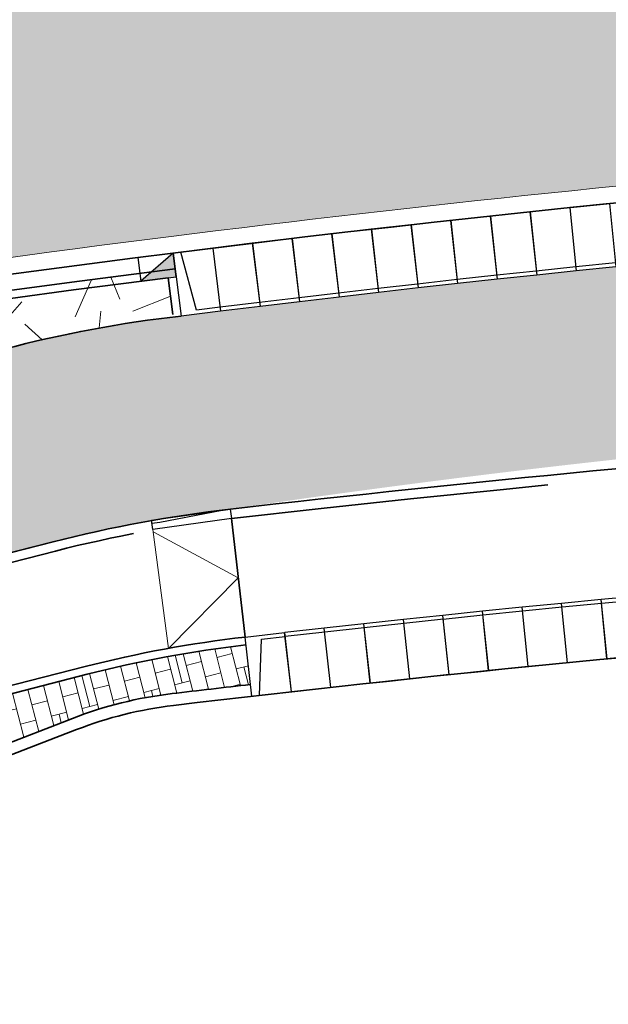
# Model space of a CAD drawing. Header units: metres. Extents: x 126075 to 126745, y 502461 to 502767.
# Tile 39 of 94: x 126660 to 126667, y 502546 to 502559. Entities that reach past the tile are written whole.
import ezdxf

# ---------------------------------------------------------------- set-up
doc = ezdxf.new("R2010")
doc.units = ezdxf.units.M
for name, pattern in [('VH-OPSLUITBAND-SO', [10, 4, -2, 2, -2]), ('VH-RIJWIELPADBAND-SO', [20, 8, -2, 2, -2, 0, -2, 2, -2]), ('VH-TROTTOIRBAND-SO', [15, 5, -2, 2, -2, 2, -2]), ('VH-TROTTOIRBAND_VARIANT01-SO', [20, 10, -2, 2, -2, 2, -2]), ('ZZ-HIDDEN-SO', [4, 2, -2])]:
    doc.linetypes.add(name, pattern=pattern)
doc.layers.get('0').update_dxf_attribs({"linetype": 'CONTINUOUS'})
for name, color, linetype, lineweight in [('N-WE-GR-GRAS-A-200', 62, 'CONTINUOUS', 18), ('N-WE-RI-HWA_KOLK-S-200', 154, 'CONTINUOUS', 25), ('N-WE-VH-GESLOTENVERHARDING_ASFALT-V', 253, 'CONTINUOUS', 18), ('N-WE-VH-GESLOTENVERHARDING_ASFALT_ROOD-G', 10, 'CONTINUOUS', 35), ('N-WE-VH-GESLOTENVERHARDING_ASFALT_ROOD-V', 13, 'CONTINUOUS', 18), ('N-WE-VH-HALFVERHARDING_GRASBETONSTEEN-A-200', 132, 'CONTINUOUS', 18), ('N-WE-VH-KANTOPSLUITING_BETONRUG-G', 7, 'ZZ-HIDDEN-SO', 35), ('N-WE-VH-KANTOPSLUITING_ELEMENT_INRIT-S', 40, 'CONTINUOUS', 25), ('N-WE-VH-KANTOPSLUITING_ELEMENT_INRIT_180 200-S', 40, 'CONTINUOUS', 25), ('N-WE-VH-KANTOPSLUITING_OPSLUITBAND_100X200-G', 150, 'VH-OPSLUITBAND-SO', 35), ('N-WE-VH-KANTOPSLUITING_OPSLUITBAND_120X250-G', 150, 'VH-OPSLUITBAND-SO', 35), ('N-WE-VH-KANTOPSLUITING_RIJWIELPADBAND_40 120_250-G', 10, 'VH-RIJWIELPADBAND-SO', 35), ('N-WE-VH-KANTOPSLUITING_RIJWIELPADBAND_40 120_250_EINDVERLOOPBAND-S', 10, 'CONTINUOUS', 25), ('N-WE-VH-KANTOPSLUITING_TROTTOIRBAND_130X150_250-G', 210, 'VH-TROTTOIRBAND-SO', 35), ('N-WE-VH-KANTOPSLUITING_TROTTOIRBAND_180X200_250-G', 210, 'VH-TROTTOIRBAND_VARIANT01-SO', 35), ('N-WE-VH-KANTOPSLUITING_VOORKANTBAND-G', 50, 'CONTINUOUS', 35), ('N-WE-VH-KANTVERHARDING_TEGEL-G', 60, 'CONTINUOUS', 18), ('N-WE-VH-MATERIAALGRENS-G', 7, 'ZZ-HIDDEN-SO', 35), ('X-XX-AL-AANPIJLING-G', 7, 'CONTINUOUS', 18)]:
    doc.layers.add(name, color=color, linetype=linetype, lineweight=lineweight)

# ---------------------------------------------------------------- blocks, each defined once
blk = doc.blocks.new('SVH-INRITELEMENT_130 150_180X750X500_LINKS')
for p, q in [((0, 0), (0, 0.75)), ((0, 0.75), (0.5, 0.75)), ((0.5, 0), (0.5, 0.75)), ((0.09473684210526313, 0), (0.2, 0.7000000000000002)), ((0.2, 0.7000000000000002), (0.5, 0.7000000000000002)), ((0, 0), (0.5, 0))]:
    blk.add_line(p, q)
blk = doc.blocks.new('SVH-INRITELEMENT_130 150_180X750X500_MIDDEN')
for p, q in [((0, 0), (0, 0.75)), ((0.5, 0.75), (0, 0.75)), ((0.5, 0), (0.5, 0.75)), ((0.5, 0.7000000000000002), (0, 0.7000000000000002)), ((0.5, 0), (0, 0))]:
    blk.add_line(p, q)
blk = doc.blocks.new('SVH-INRITELEMENT_180 200_180X800X500_RECHTS')
for p, q in [((0, 0), (0, 0.8)), ((0, 0.8), (0.5, 0.8)), ((0, 0.75), (0.3, 0.75)), ((0.3, 0.7500000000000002), (0.405263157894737, 0)), ((0.5, 0), (0.5, 0.8)), ((0, 0), (0.5, 0))]:
    blk.add_line(p, q)
blk = doc.blocks.new('SVH-INRITELEMENT_180 200_180X800X500_MIDDEN')
for p, q in [((0, 0), (0, 0.8000000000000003)), ((0, 0.8000000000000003), (0.5, 0.8000000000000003)), ((0, 0.75), (0.5, 0.75)), ((0.5, 0), (0.5, 0.8000000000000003)), ((0, 0), (0.5, 0))]:
    blk.add_line(p, q)
blk = doc.blocks.new('SVH-RIJWIELPAD EINDVERLOOPBAND_40 120X250_MAAIVELD_LINKS_L1000_HD-MM')
blk.add_line((0, 40), (-100, 40))
blk.add_lwpolyline([(0, 0), (-1000, 0), (-1000, 120), (0, 120)], close=True)
at = {"flags": 128}
blk.add_lwpolyline([(-100, 40), (-900, 0)], dxfattribs=at)
blk = doc.blocks.new('SRI-KOLK_TROTTOIR-SO')
blk.add_hatch(color=256).paths.add_polyline_path([(1.125000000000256, 1.499999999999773), (-1.124999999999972, 1.499999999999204), (-1.124999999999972, 5.684341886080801e-13)])
blk.add_line((-1.124999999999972, 0), (1.124999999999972, 1.499999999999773))
at = {"flags": 128}
blk.add_lwpolyline([(-1.124999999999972, 0), (1.124999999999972, 0), (1.124999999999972, 1.499999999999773), (-1.124999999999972, 1.499999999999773)], close=True, dxfattribs=at)

msp = doc.modelspace()

# ---------------------------------------------------------------- hatches: boundary and pattern name
at = {"layer": 'N-WE-GR-GRAS-A-200', "transparency": 33554559}
h = msp.add_hatch(dxfattribs=at)
h.set_pattern_fill('AGR-GRAS_02-SO', color=256, scale=0.2, pattern_type=2)
h.set_pattern_definition([(21.58014110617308, (126551.914, 502551.3593220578), (1.124203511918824, 2.595412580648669), [0.5, -1.5]), (21.58014110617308, (126552.4955317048, 502552.8797893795), (1.124203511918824, 2.595412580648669), [0.5, -1.5]), (111.5801411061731, (126551.8425192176, 502552.0838153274), (-2.595412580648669, 1.124203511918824), [0.5, -1.5]), (111.5801411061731, (126552.3289808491, 502553.0289899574), (-2.595412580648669, 1.124203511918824), [0.5, -1.5]), (66.58014110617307, (126551.7710384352, 502552.8083085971), (-0.7356045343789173, 1.859808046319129), [0.4999999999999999, -2.328427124]), (156.5801411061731, (126552.9368944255, 502551.7639045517), (-1.859808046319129, -0.7356045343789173), [0.4999999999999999, -2.328427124]), (48.14519230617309, (126552.1582706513, 502552.1011656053), (1.859808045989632, 0.735604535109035), [0.5, -3.972135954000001]), (48.14519230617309, (126552.6273820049, 502553.3620916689), (1.859808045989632, 0.735604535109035), [0.5, -3.972135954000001]), (85.01508992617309, (126553.2158656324, 502551.8742452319), (-0.7356045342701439, 1.859808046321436), [0.5, -3.972135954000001]), (85.01508992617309, (126552.0479299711, 502552.3801368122), (-0.7356045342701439, 1.859808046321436), [0.5, -3.972135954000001]), (85.01508992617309, (126552.8827639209, 502552.1726463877), (-0.7356045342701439, 1.859808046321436), [0.5, -3.972135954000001]), (138.1451923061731, (126551.5094175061, 502552.3822164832), (-0.7356045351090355, 1.859808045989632), [0.5, -3.972135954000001]), (175.0150899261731, (126552.1756209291, 502551.7854141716), (-1.859808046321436, -0.7356045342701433), [0.5, -3.972135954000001])])
edge = h.paths.add_edge_path()
edge.add_arc((126663.5733762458, 502540.0095713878), 15.07821380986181, 96.2608333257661, 104.8807390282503, ccw=False)
edge.add_line((126661.9290242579, 502554.997854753), (126661.8548021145, 502555.5932466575))
edge.add_arc((126689.9114105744, 502332.5509486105), 224.7999999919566, 97.16960909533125, 102.1125418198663)
edge.add_line((126642.7410441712, 502552.3463000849), (126642.8675667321, 502551.7599339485))
edge.add_line((126642.8675667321, 502551.7599339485), (126643.1774329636, 502550.3526897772))
edge.add_line((126643.1774329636, 502550.3526897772), (126659.7011716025, 502554.5820990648))
at = {"layer": 'N-WE-VH-GESLOTENVERHARDING_ASFALT-V'}
h = msp.add_hatch(color=256, dxfattribs=at)
h.dxf.hatch_style = 1
edge = h.paths.add_edge_path(flags=16)
edge.add_arc((126597.5178366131, 502566.9838327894), 24.99999999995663, 282.1651217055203, 288.1810494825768)
edge.add_arc((126597.5178366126, 502566.9838327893), 25.00000000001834, 288.1810494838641, 293.6835586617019)
edge.add_arc((126597.5178366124, 502566.9838327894), 25.00000000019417, 293.6835586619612, 299.6994864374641)
edge.add_arc((126609.4086577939, 502546.1365698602), 1.000000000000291, 299.6994864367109, 462.1651217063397)
edge.add_arc((126614.4661721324, 502522.6755053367), 24.999999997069, 102.1651217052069, 108.1810494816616)
edge.add_arc((126614.466172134, 502522.6755053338), 25.00000000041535, 108.1810494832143, 113.683558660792)
edge.add_arc((126614.466172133, 502522.675505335), 24.99999999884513, 113.683558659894, 119.6994864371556)
edge.add_arc((126602.5753509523, 502543.5227682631), 1.000000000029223, 119.6994864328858, 282.1651217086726)
edge = h.paths.add_edge_path(flags=16)
edge.add_line((126520.5810116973, 502507.4817281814), (126528.4824387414, 502510.6159450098))
edge.add_line((126528.4824387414, 502510.6159450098), (126529.7991632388, 502511.137580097))
edge.add_arc((126529.4308513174, 502512.0672823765), 0.9999999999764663, 291.6115467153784, 382.9269713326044)
edge.add_line((126530.3518534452, 502512.456839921), (126529.9621932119, 502513.3780848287))
edge.add_arc((126529.041191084, 502512.9885272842), 1.00000000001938, 22.92697133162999, 111.6115467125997)
edge.add_line((126528.6728791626, 502513.9182295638), (126527.3775029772, 502513.4050518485))
edge.add_line((126527.3775029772, 502513.4050518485), (126519.4759377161, 502510.2708350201))
edge.add_line((126519.4759377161, 502510.2708350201), (126512.9248190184, 502507.6755363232))
edge.add_arc((126513.2931309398, 502506.7458340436), 1.000000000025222, 111.6115467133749, 201.8333718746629)
edge.add_line((126512.3648615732, 502506.3739254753), (126512.7367729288, 502505.4456491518))
edge.add_arc((126513.6650422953, 502505.81755772), 0.9999999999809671, 201.8333718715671, 291.6115467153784)
edge.add_line((126514.0333542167, 502504.8878554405), (126520.5808734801, 502507.4817281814))
edge.add_line((126520.5808734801, 502507.4817281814), (126520.5810116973, 502507.4817281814))
edge = h.paths.add_edge_path()
edge.add_line((126517.4702753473, 502515.3335787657), (126517.99592961, 502514.0067089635))
edge.add_arc((126515.5597342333, 502521.6267451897), 8.000000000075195, 213.100814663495, 287.7295542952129, ccw=False)
edge.add_line((126508.8580466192, 502517.2578342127), (126510.3449332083, 502517.8928730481))
edge.add_arc((126518.8918056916, 502530.4897623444), 15.22270177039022, 212.7818433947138, 235.84347189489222, ccw=False)
edge.add_line((126506.0934984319, 502522.2475550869), (126516.3901282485, 502491.7833219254))
edge.add_line((126516.3901282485, 502491.7833219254), (126516.7697807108, 502491.9333434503))
edge.add_line((126516.7697807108, 502491.9333434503), (126516.3394223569, 502493.1008467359))
edge.add_arc((126523.8456967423, 502495.8677664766), 8.000000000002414, 111.61154671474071, 200.2346055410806, ccw=False)
edge.add_line((126520.8992013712, 502503.3053847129), (126522.0541211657, 502503.7629190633))
edge.add_line((126522.0541211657, 502503.7629190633), (126522.3690538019, 502502.9679581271))
edge.add_arc((126532.7772465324, 502491.8768074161), 15.21000000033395, 112.48962595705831, 133.180527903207, ccw=False)
edge.add_line((126526.9591759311, 502505.9300687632), (126529.8588672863, 502507.1305451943))
edge.add_line((126529.8588672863, 502507.1305451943), (126546.3453798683, 502516.7143279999))
edge.add_arc((126613.7472824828, 502397.6267446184), 136.8388431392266, 112.92576721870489, 119.50925268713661, ccw=False)
edge.add_line((126560.4433273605, 502523.6567305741), (126595.6157548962, 502537.4335116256))
edge.add_arc((126604.9008984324, 502513.9957171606), 25.20999999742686, 97.93309799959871, 111.61154671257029, ccw=False)
edge.add_arc((126597.0545661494, 502569.4643405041), 30.81092509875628, 278.1481515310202, 287.8648255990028)
edge.add_line((126606.5065065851, 502540.1390284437), (126608.7316956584, 502541.0112806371))
edge.add_arc((126597.5178366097, 502566.9838327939), 28.29000000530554, 293.3526620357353, 303.6663094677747)
edge.add_arc((126627.1758362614, 502522.4568403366), 25.21000000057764, 108.27614285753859, 123.666309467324, ccw=False)
edge.add_line((126619.2700533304, 502546.3951505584), (126628.0383361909, 502549.0948627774))
edge.add_arc((126689.9114105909, 502332.5509485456), 225.2100000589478, 102.11259845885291, 105.9462238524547, ccw=False)
edge.add_arc((126689.9269624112, 502332.4690190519), 225.2933688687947, 97.1708774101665, 102.11209339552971, ccw=False)
edge.add_arc((126689.9112641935, 502332.5527134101), 225.2083696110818, 92.3144128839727, 97.16957279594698, ccw=False)
edge.add_arc((126689.9202429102, 502332.0111495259), 225.7498546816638, 90.48797407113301, 92.31113917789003, ccw=False)
edge.add_line((126687.9976101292, 502557.7528168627), (126705.12544268, 502557.8983715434))
edge.add_line((126705.12544268, 502557.8983715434), (126705.0780247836, 502563.4781700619))
edge.add_line((126705.0780247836, 502563.4781700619), (126671.8879248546, 502563.1961160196))
edge.add_arc((126672.584702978, 502463.3761940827), 99.82235378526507, 90.39993817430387, 97.54443862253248)
edge.add_arc((126689.9114107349, 502332.5509482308), 231.7900004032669, 97.54443863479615, 108.9131759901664)
edge.add_arc((126606.1021073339, 502575.9406617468), 25.62785397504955, 278.9493136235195, 289.7927084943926, ccw=False)
edge.add_arc((126614.462157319, 502522.6955870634), 28.2695389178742, 98.8995344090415, 108.5153692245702)
edge.add_line((126605.4849100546, 502549.5018524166), (126603.2485715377, 502548.6464327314))
edge.add_arc((126614.6902553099, 502522.2917116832), 28.73122776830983, 113.46767581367, 122.9296570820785)
edge.add_arc((126585.2137033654, 502567.8038515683), 25.49258610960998, 290.8007830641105, 302.9296571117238, ccw=False)
edge.add_line((126594.2666238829, 502543.9728512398), (126545.4605844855, 502524.641516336))
edge.add_line((126545.4605844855, 502524.641516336), (126524.5884510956, 502516.3731451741))
edge.add_arc((126518.8918056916, 502530.4897623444), 15.22270177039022, 264.64178361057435, 291.9761364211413, ccw=False)
at = {"layer": 'N-WE-VH-GESLOTENVERHARDING_ASFALT_ROOD-V', "transparency": 33554687}
h = msp.add_hatch(color=256, dxfattribs=at)
h.dxf.hatch_style = 1
edge = h.paths.add_edge_path()
edge.add_line((126686.9932172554, 502554.7493315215), (126705.1503951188, 502554.9084755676))
edge.add_line((126705.1503951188, 502554.9084755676), (126705.1289267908, 502557.4883863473))
edge.add_line((126705.1289267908, 502557.4883863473), (126688.0010981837, 502557.3428317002))
edge.add_arc((126690.450111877, 502332.5561647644), 224.8000073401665, 90.6242033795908, 90.88314187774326)
edge.add_arc((126689.2854505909, 502352.9574249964), 204.3849873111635, 90.64483721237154, 92.3698663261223)
edge.add_line((126680.8340950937, 502557.1676050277), (126680.8583171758, 502556.5682336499))
edge.add_line((126680.8583171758, 502556.5682336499), (126680.3587476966, 502556.547486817))
edge.add_line((126680.3587476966, 502556.547486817), (126679.8592256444, 502556.5256259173))
edge.add_line((126679.8592256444, 502556.5256259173), (126679.3597535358, 502556.5026510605))
edge.add_line((126679.3597535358, 502556.5026510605), (126678.8603339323, 502556.4785623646))
edge.add_line((126678.8603339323, 502556.4785623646), (126678.3609692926, 502556.4533599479))
edge.add_line((126678.3609692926, 502556.4533599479), (126677.8616621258, 502556.4270439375))
edge.add_line((126677.8616621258, 502556.4270439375), (126677.3624148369, 502556.3996144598))
edge.add_line((126677.3624148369, 502556.3996144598), (126676.8632299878, 502556.3710716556))
edge.add_line((126676.8632299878, 502556.3710716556), (126676.3641100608, 502556.3414156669))
edge.add_line((126676.3641100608, 502556.3414156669), (126675.8650574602, 502556.3106466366))
edge.add_line((126675.8650574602, 502556.3106466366), (126675.3660747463, 502556.2787647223))
edge.add_line((126675.3660747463, 502556.2787647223), (126674.8671643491, 502556.2457700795))
edge.add_line((126674.8671643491, 502556.2457700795), (126674.3683288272, 502556.2116628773))
edge.add_line((126674.3683288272, 502556.2116628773), (126673.8695705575, 502556.1764432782))
edge.add_line((126673.8695705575, 502556.1764432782), (126673.3708921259, 502556.140111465))
edge.add_line((126673.3708921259, 502556.140111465), (126672.8722959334, 502556.1026676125))
edge.add_line((126672.8722959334, 502556.1026676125), (126672.3737844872, 502556.0641119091))
edge.add_line((126672.3737844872, 502556.0641119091), (126671.8753602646, 502556.0244445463))
edge.add_line((126671.8753602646, 502556.0244445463), (126671.3770257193, 502555.9836657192))
edge.add_line((126671.3770257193, 502555.9836657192), (126670.8787834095, 502555.9417756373))
edge.add_line((126670.8787834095, 502555.9417756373), (126670.380635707, 502555.8987745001))
edge.add_line((126670.380635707, 502555.8987745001), (126669.8825851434, 502555.8546625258))
edge.add_line((126669.8825851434, 502555.8546625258), (126669.3846342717, 502555.8094399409))
edge.add_line((126669.3846342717, 502555.8094399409), (126668.8867854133, 502555.7631069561))
edge.add_line((126668.8867854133, 502555.7631069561), (126668.3890411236, 502555.7156638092))
edge.add_line((126668.3890411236, 502555.7156638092), (126667.8914039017, 502555.6671107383))
edge.add_line((126667.8914039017, 502555.6671107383), (126667.3938762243, 502555.6174479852))
edge.add_line((126667.3938762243, 502555.6174479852), (126666.8964604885, 502555.5666757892))
edge.add_line((126666.8964604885, 502555.5666757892), (126666.3991592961, 502555.5147944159))
edge.add_line((126666.3991592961, 502555.5147944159), (126665.9019749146, 502555.4618041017))
edge.add_line((126665.9019749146, 502555.4618041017), (126665.4049100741, 502555.4077051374))
edge.add_line((126665.4049100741, 502555.4077051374), (126664.9079670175, 502555.3524977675))
edge.add_line((126664.9079670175, 502555.3524977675), (126664.4111483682, 502555.2961822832))
edge.add_line((126664.4111483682, 502555.2961822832), (126663.9144565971, 502555.2387589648))
edge.add_line((126663.9144565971, 502555.2387589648), (126663.4178939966, 502555.1802280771))
edge.add_line((126663.4178939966, 502555.1802280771), (126662.9214632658, 502555.1205899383))
edge.add_line((126662.9214632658, 502555.1205899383), (126662.4251667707, 502555.0598448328))
edge.add_line((126662.4251667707, 502555.0598448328), (126661.9290070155, 502554.9979930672))
edge.add_line((126661.9290070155, 502554.9979930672), (126661.4110348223, 502554.9340574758))
edge.add_arc((126664.1096812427, 502537.4942988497), 17.64731915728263, 98.79624331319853, 104.4663793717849)
edge.add_line((126659.7011716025, 502554.5820990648), (126643.0320242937, 502550.3154710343))
edge.add_line((126643.0320242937, 502550.3154710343), (126628.7427438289, 502546.657992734))
edge.add_line((126628.7427438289, 502546.657992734), (126625.1004993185, 502545.72572534))
edge.add_arc((126629.8663994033, 502527.1059886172), 19.21999998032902, 104.3571633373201, 111.6936099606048)
edge.add_line((126622.7618584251, 502544.9647090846), (126617.2882697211, 502542.7872106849))
edge.add_arc((126210.895717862, 503581.4162511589), 1115.30497619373, 290.4018241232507, 291.36930631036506, ccw=False)
edge.add_line((126599.6931375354, 502536.0733617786), (126571.5444910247, 502524.8752911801))
edge.add_arc((126609.4033405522, 502429.709310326), 102.4199999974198, 111.6936099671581, 116.0361342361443)
edge.add_arc((126609.4033405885, 502429.7093102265), 102.4200001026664, 116.0361342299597, 120.1698863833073)
edge.add_line((126557.9305687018, 502518.25540091), (126553.0946039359, 502515.4442038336))
edge.add_line((126553.0946039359, 502515.4442038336), (126531.4575352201, 502502.8663486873))
edge.add_line((126531.4575352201, 502502.8663486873), (126529.6368008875, 502501.8079367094))
edge.add_arc((126528.6214710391, 502503.5311040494), 2.000050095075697, 201.7514972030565, 300.5075707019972, ccw=False)
edge.add_line((126526.7638247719, 502502.7899220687), (126525.8166204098, 502505.1640074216))
edge.add_arc((126532.7772465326, 502491.876807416), 15.00000000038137, 117.6482228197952, 133.4979649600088)
edge.add_line((126522.4523143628, 502502.7577897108), (126523.3795696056, 502500.4171885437))
edge.add_arc((126520.5904627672, 502499.3122527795), 2.999999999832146, -38.92423144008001, 21.611546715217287, ccw=False)
edge.add_arc((126528.7592265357, 502492.7151853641), 7.499999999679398, 141.075768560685, 162.0602522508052)
edge.add_arc((126518.7697265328, 502495.9493606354), 3.000000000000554, 291.5616960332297, 342.0602522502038, ccw=False)
edge.add_line((126519.8722351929, 502493.1592934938), (126517.7842219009, 502492.3342048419))
edge.add_arc((126532.7772465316, 502491.8768074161), 14.99999999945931, 178.2525996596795, 188.3220407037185)
edge.add_line((126517.9351937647, 502489.7057547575), (126521.4369095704, 502491.0894748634))
edge.add_arc((126627.1512272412, 502513.1911271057), 107.9999999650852, 191.8087142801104, 194.0628541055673)
edge.add_arc((126627.151227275, 502513.1911271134), 107.9999999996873, 194.0628541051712, 201.0451295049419)
edge.add_line((126526.3550578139, 502474.4079835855), (126529.4166157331, 502475.5880898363))
edge.add_arc((126637.5669915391, 502516.5198728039), 115.6369951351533, 194.4038615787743, 200.7302018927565, ccw=False)
edge.add_line((126525.5648836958, 502487.7545728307), (126524.6489251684, 502492.100619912))
edge.add_arc((126529.6882223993, 502493.1626855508), 5.150000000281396, 120.16988638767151, 191.901297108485, ccw=False)
edge.add_line((126527.1000094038, 502497.6150617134), (126527.1753942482, 502497.4853808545))
edge.add_line((126527.1753942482, 502497.4853808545), (126559.1869827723, 502516.0940532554))
edge.add_arc((126609.4033404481, 502429.7093104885), 99.91999980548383, 116.5752063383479, 120.1698863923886, ccw=False)
edge.add_arc((126610.5218977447, 502427.2127677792), 102.6532550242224, 111.7586366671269, 116.5101796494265, ccw=False)
edge.add_line((126572.4685988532, 502522.5523566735), (126600.6361754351, 502533.757958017))
edge.add_arc((126732.2782878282, 502215.1048941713), 344.7744492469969, 109.3218369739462, 112.4465230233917, ccw=False)
edge.add_line((126618.2013602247, 502540.4598932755), (126623.6859662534, 502542.6417745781))
edge.add_arc((126629.8663994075, 502527.1059886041), 16.71999999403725, 104.3571633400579, 111.69360995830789, ccw=False)
edge.add_line((126625.7204134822, 502543.3038032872), (126660.3210857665, 502552.1601770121))
edge.add_arc((126664.4422751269, 502536.0592392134), 16.61999999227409, 96.54066146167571, 104.3571633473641, ccw=False)
edge.add_arc((126681.7503842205, 502422.7882086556), 131.1955721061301, 90.4080947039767, 98.41581263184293, ccw=False)
edge.add_arc((126680.1155586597, 502571.5464959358), 17.58000000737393, 272.2832458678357, 282.614133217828)
edge.add_arc((126687.2130375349, 502539.8309509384), 14.92000000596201, 90.84418431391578, 102.61413321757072, ccw=False)
at = {"layer": 'N-WE-VH-HALFVERHARDING_GRASBETONSTEEN-A-200', "transparency": 33554687}
h = msp.add_hatch(dxfattribs=at)
h.set_pattern_fill('AVH-GRASBETONSTEEN_03-SO', color=256, scale=0.2, pattern_type=2)
h.set_pattern_definition([(10.50580624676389, (126635.9824808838, 502561.5770638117), (0.16018025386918, 0.2331143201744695), [0.2, -0.2]), (100.5058062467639, (126635.9824808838, 502561.5770638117), (-0.1966472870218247, -0.03646703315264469), []), (100.5058062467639, (126636.0808045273, 502561.5952973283), (0.3203605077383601, 0.4662286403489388), [0.4, -0.8])])
edge = h.paths.add_edge_path()
edge.add_line((126615.3228323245, 502557.8984161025), (126616.137112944, 502555.1543922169))
edge.add_arc((126689.9114105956, 502332.5509486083), 234.5100000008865, 97.54397868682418, 108.3360119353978, ccw=False)
edge.add_arc((126672.5815054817, 502463.4084068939), 102.5099999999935, 95.14043805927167, 97.54397868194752, ccw=False)
edge.add_line((126663.3968905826, 502565.5061196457), (126663.2684608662, 502566.7896388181))
edge.add_line((126663.2684608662, 502566.7896388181), (126615.3228323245, 502557.8984161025))
h = msp.add_hatch(dxfattribs=at)
h.set_pattern_fill('AVH-GRASBETONSTEEN_03-SO', color=256, scale=0.2, pattern_type=2)
h.set_pattern_definition([(14.35716334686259, (126657.4857404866, 502549.6589938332), (0.1441606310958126, 0.2433468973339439), [0.2, -0.2]), (104.3571633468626, (126657.4857404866, 502549.6589938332), (-0.1937537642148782, -0.04959313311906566), []), (104.3571633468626, (126657.5826173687, 502549.6837903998), (0.2883212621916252, 0.4866937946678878), [0.4, -0.8])])
h.paths.add_polyline_path([(126657.5967663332, 502549.6874119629), (126657.7934216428, 502548.8651582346), (126660.5622144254, 502549.938309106, -0.06296875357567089), (126661.8159802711, 502550.2504330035, -0.001015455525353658), (126662.8019956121, 502550.3655134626), (126662.7450414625, 502550.8622590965, 0.03411915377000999), (126660.7475867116, 502550.4938946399)])

# ---------------------------------------------------------------- linework, layer by layer
at = {"layer": 'N-WE-VH-GESLOTENVERHARDING_ASFALT_ROOD-G', "flags": 128}
msp.add_lwpolyline([(126643.1747960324, 502550.3520148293), (126659.7011716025, 502554.5820990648, -0.0375676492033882), (126661.9290070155, 502554.9979930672)], format="xyb", dxfattribs=at)
at = {"layer": 'N-WE-VH-KANTOPSLUITING_BETONRUG-G'}
msp.add_lwpolyline([(126643.2723576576, 502550.3732885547), (126642.8588251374, 502552.2692778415, -0.02134875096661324), (126661.7674422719, 502555.4814468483), (126661.8255359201, 502555.0196288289)], format="xyb", dxfattribs=at)
at = {"layer": 'N-WE-VH-KANTOPSLUITING_OPSLUITBAND_100X200-G', "flags": 128}
msp.add_lwpolyline([(126643.6430608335, 502546.1158272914), (126660.7475867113, 502550.4938946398)], dxfattribs=at)
at = {"layer": 'N-WE-VH-KANTOPSLUITING_OPSLUITBAND_100X200-G'}
msp.add_arc((126664.4422751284, 502536.0592392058), 14.9, 96.54066146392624, 104.3571633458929, dxfattribs=at)
at = {"layer": 'N-WE-VH-KANTOPSLUITING_OPSLUITBAND_120X250-G', "flags": 128}
msp.add_lwpolyline([(126662.5631612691, 502552.4518879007, -0.01837203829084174), (126680.6176428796, 502553.852367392, -0.01837203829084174)], format="xyb", dxfattribs=at)
at = {"layer": 'N-WE-VH-KANTOPSLUITING_RIJWIELPADBAND_40 120_250-G', "flags": 128}
msp.add_lwpolyline([(126643.7881180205, 502547.8045368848), (126660.3508416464, 502552.0439247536, -0.03411915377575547), (126662.562788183, 502552.451845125, -3.808623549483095e-07), (126662.5631612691, 502552.4518879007, -3.808623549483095e-07)], format="xyb", dxfattribs=at)
at = {"layer": 'N-WE-VH-KANTOPSLUITING_TROTTOIRBAND_130X150_250-G'}
msp.add_lwpolyline([(126662.8019956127, 502550.3655134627, 0.001015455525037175), (126661.815980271, 502550.2504330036, 0.06296875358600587), (126660.5622144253, 502549.938309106), (126643.5148127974, 502543.330940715)], format="xyb", dxfattribs=at)
at = {"layer": 'N-WE-VH-KANTOPSLUITING_TROTTOIRBAND_180X200_250-G'}
msp.add_lwpolyline([(126642.7410441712, 502552.3463000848, -0.0215709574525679), (126661.8548021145, 502555.5932466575, -0.02043838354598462)], format="xyb", dxfattribs=at)
at = {"layer": 'N-WE-VH-KANTOPSLUITING_VOORKANTBAND-G', "flags": 128}
for points in [[(126609.24336068, 502539.6884463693), (126608.8116535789, 502540.8170657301, 0.04506361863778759), (126613.3169579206, 502543.2638461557, -0.06723203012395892), (126619.3338894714, 502546.1950768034, -0.07779788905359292), (126687.9993986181, 502557.5428244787), (126705.1272272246, 502557.6883791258)], [(126529.5560753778, 502475.6433754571, -0.02759871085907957), (126525.7109834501, 502487.7887137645), (126524.7957008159, 502492.1315538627, -0.323624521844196), (126527.1753942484, 502497.4853808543), (126559.1869827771, 502516.0940532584, -0.01568603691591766), (126564.7019185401, 502519.0725537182, -0.02130320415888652), (126572.4685988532, 502522.5523566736), (126600.6361754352, 502533.757958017, 0.002322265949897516), (126618.2013602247, 502540.4598932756), (126623.6859662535, 502542.6417745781, -0.03202222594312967), (126625.7204134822, 502543.3038032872), (126660.3210857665, 502552.1601770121, -0.03411915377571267), (126662.549119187, 502552.5710640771, -0.01857861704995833), (126680.8159390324, 502553.9804529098, 0.04510755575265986), (126683.9547487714, 502554.3908257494, -0.0514012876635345), (126686.9932172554, 502554.7493315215), (126705.1503951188, 502554.9084755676)], [(126535.768468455, 502502.4806250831), (126559.1869827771, 502516.0940532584, -0.01568603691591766), (126564.7019185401, 502519.0725537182, -0.02130320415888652), (126572.4685988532, 502522.5523566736), (126600.6361754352, 502533.757958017, 0.002322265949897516), (126618.2013602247, 502540.4598932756), (126623.6859662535, 502542.6417745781, -0.03202222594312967), (126625.7204134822, 502543.3038032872), (126660.3210857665, 502552.1601770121, -0.03411915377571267), (126662.549119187, 502552.5710640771, -0.01857861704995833), (126680.8159390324, 502553.9804529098, 0.04510755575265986), (126683.9547487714, 502554.3908257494, -0.0514012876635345), (126686.9932172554, 502554.7493315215), (126705.1503951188, 502554.9084755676)], [(126681.636, 502541.187), (126680.9310903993, 502551.613160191, 0.01961568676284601), (126661.8336716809, 502550.1014799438, 0.06296875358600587), (126660.616423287, 502549.7984470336), (126636.1097111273, 502540.2999393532)], [(126643.1364785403, 502543.8277940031), (126643.5016623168, 502546.1828587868), (126660.7227901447, 502550.590771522, -0.03411915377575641), (126662.7336506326, 502550.9616082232)]]:
    msp.add_lwpolyline(points, format="xyb", dxfattribs=at)
at = {"layer": 'N-WE-VH-KANTVERHARDING_TEGEL-G', "flags": 128}
msp.add_lwpolyline([(126525.7383921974, 502505.3600796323, -0.02215573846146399), (126526.9591759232, 502505.9300687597), (126529.8588672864, 502507.1305451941), (126546.3453798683, 502516.7143279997, -0.03582941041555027), (126559.7983677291, 502523.244054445), (126595.6157548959, 502537.4335116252, -0.05975445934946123), (126601.42149718, 502538.9644549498, 0.04242240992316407), (126606.5065065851, 502540.1390284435), (126608.7316956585, 502541.0112806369, 0.04503217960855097), (126613.2005433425, 502543.4386250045, -0.06725339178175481), (126619.2700533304, 502546.3951505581), (126628.0383361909, 502549.0948627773, -0.01672890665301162), (126642.6547951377, 502552.747125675, -0.02156346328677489), (126661.8038299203, 502556.0002058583, -0.02118780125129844), (126680.816642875, 502557.5773734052, -0.007955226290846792), (126687.997610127, 502557.7528168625), (126705.1254426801, 502557.8983715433)], format="xyb", dxfattribs=at)
at = {"layer": 'N-WE-VH-MATERIAALGRENS-G', "flags": 128}
msp.add_lwpolyline([(126662.7336506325, 502550.9616082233), (126662.5627881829, 502552.4518451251)], dxfattribs=at)
at = {"layer": 'X-XX-AL-AANPIJLING-G', "flags": 128}
for points in [[(126661.5723970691, 502552.3135503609), (126661.7693682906, 502550.8191704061)], [(126661.5847021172, 502552.2817043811), (126662.6482194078, 502551.7067266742), (126661.7693682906, 502550.819170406)]]:
    msp.add_lwpolyline(points, dxfattribs=at)

# ---------------------------------------------------------------- block references
at = {"layer": 'N-WE-RI-HWA_KOLK-S-200', "xscale": 0.2, "yscale": 0.2, "zscale": 0.2, "rotation": 187.1982277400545}
msp.add_blockref('SRI-KOLK_TROTTOIR-SO', (126661.6068347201, 502555.7635175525), dxfattribs=at)
at = {"layer": 'N-WE-VH-KANTOPSLUITING_ELEMENT_INRIT-S'}
for name, p, rotation in [('SVH-INRITELEMENT_130 150_180X750X500_MIDDEN', (126667.2820229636, 502550.6872042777), 5.487931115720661), ('SVH-INRITELEMENT_130 150_180X750X500_MIDDEN', (126666.2898490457, 502550.5898357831), 5.721791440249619), ('SVH-INRITELEMENT_130 150_180X750X500_MIDDEN', (126666.7858863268, 502550.6390262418), 5.604861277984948), ('SVH-INRITELEMENT_130 150_180X750X500_MIDDEN', (126664.8023539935, 502550.4361919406), 6.072581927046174), ('SVH-INRITELEMENT_130 150_180X750X500_MIDDEN', (126665.2980808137, 502550.4884184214), 5.955651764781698), ('SVH-INRITELEMENT_130 150_180X750X500_MIDDEN', (126665.7939131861, 502550.5396331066), 5.838721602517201), ('SVH-INRITELEMENT_130 150_180X750X500_MIDDEN', (126663.8112252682, 502550.3287044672), 6.306442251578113), ('SVH-INRITELEMENT_130 150_180X750X500_MIDDEN', (126664.3067347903, 502550.382953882), 6.189512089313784), ('SVH-INRITELEMENT_130 150_180X750X500_LINKS', (126662.819081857, 502550.2164897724), 6.54066143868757), ('SVH-INRITELEMENT_130 150_180X750X500_MIDDEN', (126663.3158274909, 502550.2734439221), 6.423372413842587)]:
    msp.add_blockref(name, p, dxfattribs=dict(at, rotation=rotation))
at = {"layer": 'N-WE-VH-KANTOPSLUITING_ELEMENT_INRIT_180 200-S'}
for name, p, rotation in [('SVH-INRITELEMENT_180 200_180X800X500_MIDDEN', (126666.31437467, 502556.3102889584), 186.083664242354), ('SVH-INRITELEMENT_180 200_180X800X500_MIDDEN', (126666.8134501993, 502556.3623574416), 185.9558859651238), ('SVH-INRITELEMENT_180 200_180X800X500_MIDDEN', (126667.3126406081, 502556.413312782), 185.8281076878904), ('SVH-INRITELEMENT_180 200_180X800X500_MIDDEN', (126665.3165781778, 502556.2028136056), 186.3392207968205), ('SVH-INRITELEMENT_180 200_180X800X500_MIDDEN', (126665.8154165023, 502556.2571075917), 186.2114425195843), ('SVH-INRITELEMENT_180 200_180X800X500_MIDDEN', (126664.3192709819, 502556.0908888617), 186.5947773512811), ('SVH-INRITELEMENT_180 200_180X800X500_MIDDEN', (126664.8178621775, 502556.1474072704), 186.4669990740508), ('SVH-INRITELEMENT_180 200_180X800X500_MIDDEN', (126663.322472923, 502555.9745169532), 186.8503339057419), ('SVH-INRITELEMENT_180 200_180X800X500_MIDDEN', (126663.8208070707, 502556.0332586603), 186.7225556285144), ('SVH-INRITELEMENT_180 200_180X800X500_RECHTS', (126662.3262038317, 502555.8537001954), 187.1058904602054), ('SVH-INRITELEMENT_180 200_180X800X500_MIDDEN', (126662.8242710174, 502555.9146640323), 186.9781121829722)]:
    msp.add_blockref(name, p, dxfattribs=dict(at, rotation=rotation))
at = {"layer": 'N-WE-VH-KANTOPSLUITING_RIJWIELPADBAND_40 120_250_EINDVERLOOPBAND-S', "xscale": 0.001, "yscale": 0.001, "zscale": 0.001, "rotation": 187.9491835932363}
msp.add_blockref('SVH-RIJWIELPAD EINDVERLOOPBAND_40 120X250_MAAIVELD_LINKS_L1000_HD-MM', (126661.5558016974, 502552.4323972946), dxfattribs=at)

doc.saveas('drawing.dxf')
